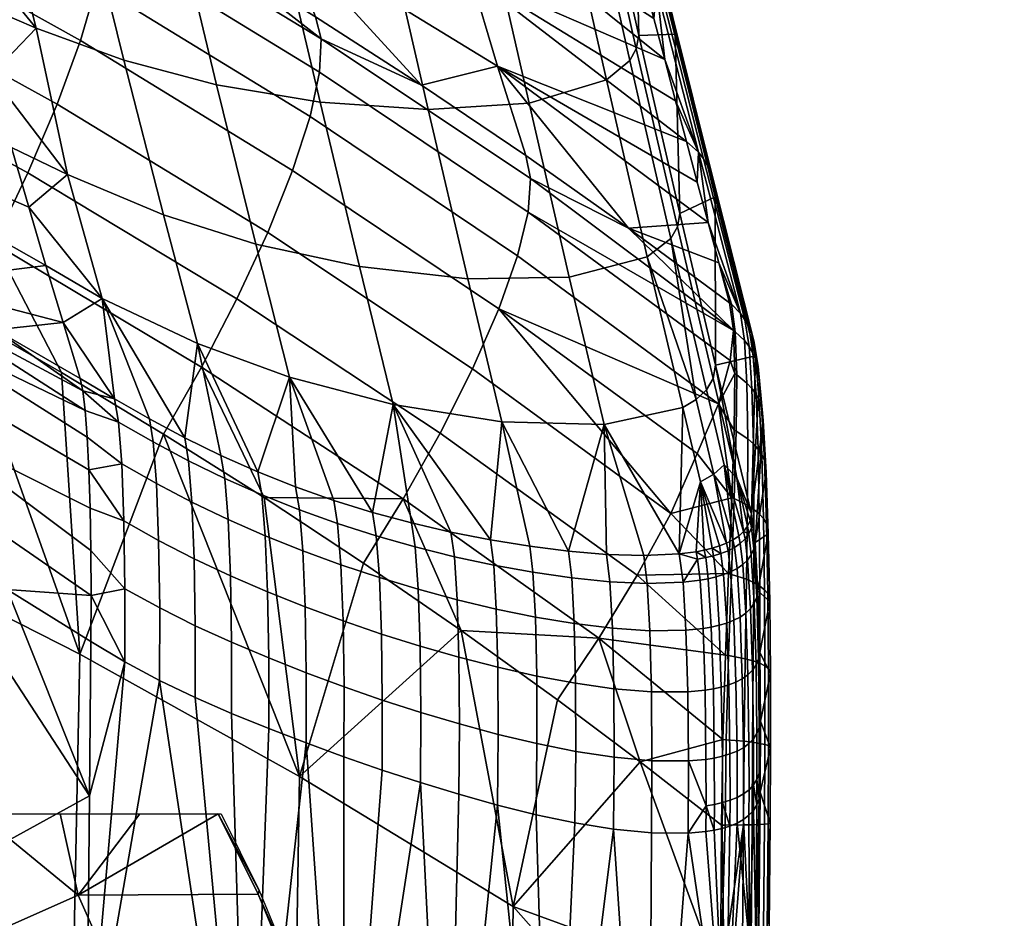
# Model space of a CAD drawing. Header units: millimetres. Extents: x -243 to 243, y -254 to 245.
# Tile 133 of 147: x 185 to 243, y 79 to 132. Entities that reach past the tile are written whole.
import ezdxf

# ---------------------------------------------------------------- set-up
doc = ezdxf.new("R2010")
doc.units = ezdxf.units.MM
doc.header["$MEASUREMENT"] = 0
for name, color, linetype in [('kryt', 7, 'Continuous'), ('nozky', 250, 'Continuous'), ('sedak', 22, 'Continuous')]:
    doc.layers.add(name, color=color, linetype=linetype)

msp = doc.modelspace()

# ---------------------------------------------------------------- meshes
at = {"layer": 'kryt'}
mesh = msp.add_polyface(dxfattribs=at)
corners = [(171.824, 72.785, 423.14), (162.715, 68.903, 418.027), (158.775, 75.704, 416.879), (167.618, 79.913, 421.867), (180.248, 76.438, 428.556), (175.799, 83.861, 427.159), (175.121, 65.186, 424.261), (165.798, 61.671, 419.035), (183.738, 68.507, 429.789), (192.496, 71.957, 436.147), (188.813, 80.223, 434.793), (186.277, 60.212, 430.824), (177.518, 57.255, 425.199), (195.176, 63.294, 437.287), (163.574, 85.102, 420.733), (171.636, 85, 425), (165, 85, 421.438), (182.993, 85, 431.847), (178.139, 85, 428.8), (161.281, 104.283, 425.492), (167.088, 107.936, 430.202), (163.531, 104.892, 426.9), (165, 105, 427.712), (160.736, 108.651, 427.26), (156.844, 110.867, 426.425), (170.576, 111.963, 434.258), (170.215, 105, 430.541), (175.803, 108.653, 435.524), (178.529, 105, 435.454), (180.607, 105, 436.763), (160.873, 117.346, 432.085), (199.396, 80.28, 442.624), (197.034, 85, 441.754), (201.432, 75.37, 443.431), (203.146, 70.285, 444.171), (192.439, 85, 438.326), (187.76, 85, 435.023), (204.543, 65.038, 444.836), (205.622, 59.642, 445.423), (196.906, 54.376, 438.189), (205.404, 61.188, 449.574), (205.622, 59.642, 445.423), (204.543, 65.038, 444.836), (204.338, 66.209, 449.116), (203.146, 70.285, 444.171), (201.37, 75.863, 448.017), (201.432, 75.37, 443.431), (199.396, 80.28, 442.624), (199.447, 80.503, 447.376), (197.034, 85, 441.754), (202.998, 71.093, 448.598), (197.221, 85, 446.677), (175.989, 108.916, 441.122), (180.607, 105, 436.763), (175.803, 108.653, 435.524), (170.576, 112.364, 439.9), (170.576, 111.963, 434.258), (160.873, 117.346, 432.085), (158.256, 119.138, 437.313), (181.068, 105, 442.326)]
mesh.append_faces([[corners[k] for k in face] for face in [(0, 1, 2, 3), (4, 0, 3, 5), (6, 7, 1, 0), (8, 6, 0, 4), (9, 8, 4, 10), (11, 12, 6, 8), (13, 11, 8, 9), (14, 3, 2, 2), (15, 3, 16, 16), (17, 5, 18, 18), (3, 15, 5, 5), (4, 5, 17, 17), (15, 18, 5, 5), (16, 3, 14, 14), (19, 20, 21, 21), (20, 22, 21, 21), (23, 24, 25, 25), (26, 20, 27, 27), (20, 19, 23, 23), (20, 23, 25, 25), (20, 26, 22, 22), (28, 26, 27, 27), (20, 25, 27, 27), (28, 27, 29, 29), (25, 24, 30, 30), (31, 10, 32, 32), (4, 17, 10, 10), (9, 33, 34, 13), (10, 31, 33, 9), (35, 10, 36, 36), (10, 35, 32, 32), (13, 37, 38, 39), (17, 36, 10, 10), (13, 34, 37, 37), (40, 41, 42, 42), (43, 42, 44, 44), (45, 46, 47, 47), (48, 47, 49, 49), (50, 44, 46, 46), (44, 50, 43, 43), (47, 48, 45, 45), (49, 51, 48, 48), (45, 50, 46, 46), (40, 42, 43, 43), (52, 53, 54, 54), (55, 56, 57, 57), (55, 54, 56, 56), (55, 52, 54, 54), (55, 57, 58, 58), (52, 59, 53, 53)]])
at = {"layer": 'nozky'}
mesh = msp.add_polyface(dxfattribs=at)
corners = [(215.496, 200.568), (214.521, 195.664, 4.5), (210.019, 197.03, 4.5), (211.931, 201.649), (205.869, 199.248, 4.5), (208.648, 203.405), (222.91, 200.568), (223.884, 195.664, 4.5), (219.203, 195.203, 4.5), (219.203, 200.203), (229.757, 203.405), (232.537, 199.248, 4.5), (228.386, 197.03, 4.5), (226.474, 201.649), (200.568, -222.91), (200.203, -219.203), (201.648, -211.932), (200.568, -215.496), (203.406, -208.647), (205.767, -205.768), (208.648, -203.405), (226.474, -201.649), (236.757, -211.932), (235, -208.647), (232.638, -205.768), (215.496, -200.568), (219.203, -200.203), (211.931, -201.649), (222.91, -200.568), (229.757, -203.405), (203.406, -208.647), (199.248, -205.869, 4.5), (202.232, -202.233, 4.5), (205.767, -205.768), (200.568, -215.496), (195.664, -214.521, 4.5), (197.029, -210.019, 4.5), (201.648, -211.932), (200.203, -219.203), (195.203, -219.203, 4.5), (236.757, -211.932), (241.375, -210.019, 4.5), (242.742, -214.521, 4.5), (237.837, -215.496), (232.638, -205.768), (236.173, -202.233, 4.5), (239.158, -205.869, 4.5), (235, -208.647), (243.203, -219.203, 4.5), (238.203, -219.203), (226.474, -201.649), (228.386, -197.03, 4.5), (232.537, -199.248, 4.5), (229.757, -203.405), (219.203, -200.203), (219.203, -195.203, 4.5), (223.884, -195.664, 4.5), (222.91, -200.568), (211.931, -201.649), (210.019, -197.03, 4.5), (214.521, -195.664, 4.5), (215.496, -200.568), (205.767, -205.768), (202.232, -202.233, 4.5), (205.869, -199.248, 4.5), (208.648, -203.405)]
mesh.append_faces([[corners[k] for k in face] for face in [(0, 1, 2, 3), (3, 2, 4, 5), (6, 7, 8, 9), (10, 11, 12, 13), (13, 12, 7, 6), (9, 8, 1, 0), (14, 15, 16, 16), (16, 15, 17, 17), (16, 18, 19, 19), (16, 19, 20, 20), (21, 22, 16, 16), (23, 22, 24, 24), (20, 25, 26, 26), (25, 20, 27, 27), (20, 26, 16, 16), (26, 21, 16, 16), (21, 26, 28, 28), (22, 21, 29, 29), (29, 24, 22, 22), (30, 31, 32, 33), (34, 35, 36, 37), (37, 36, 31, 30), (38, 39, 35, 34), (40, 41, 42, 43), (44, 45, 46, 47), (47, 46, 41, 40), (43, 42, 48, 49), (50, 51, 52, 53), (54, 55, 56, 57), (57, 56, 51, 50), (58, 59, 60, 61), (62, 63, 64, 65), (65, 64, 59, 58), (61, 60, 55, 54), (53, 52, 45, 44)]])
at = {"layer": 'sedak'}
mesh = msp.add_polyface(dxfattribs=at)
corners = [(175.682, 101.09, 438.04), (169.398, 121.039, 436.517), (175.619, 117.778, 437.874), (185.859, 122.619, 441.741), (183.885, 118.472, 440.113), (171.399, 125.248, 437.326), (173.263, 129.529, 438.955), (187.581, 126.656, 444.18), (174.884, 133.688, 441.425), (188.953, 130.386, 447.374), (176.167, 137.514, 444.678), (189.902, 133.631, 451.191), (177.042, 140.816, 448.576), (190.396, 136.253, 455.445), (177.477, 143.452, 452.922), (198.138, 115.224, 444.72), (196.061, 111.22, 443.093), (181.768, 114.399, 439.279), (187.84, 110.902, 440.733), (186.347, 131.122, 592.415), (181.304, 137.274, 611.886), (182.505, 132.761, 591.857), (183.707, 128.377, 571.798), (183.973, 140.437, 632.437), (180.104, 141.922, 631.886), (191.502, 129.245, 592.832), (188.193, 122.533, 552.213), (193.829, 120.162, 552.682), (189.156, 138.769, 632.877), (184.908, 124.118, 551.712), (190.236, 115.25, 517.318), (185.918, 120.621, 534.782), (186.927, 117.198, 517.836), (187.934, 113.844, 500.877), (161.587, 143.574, 602.183), (164.768, 129.767, 525.614), (162.846, 137.893, 572.538), (178.937, 116.191, 481.565), (183.964, 113.411, 482.719), (179.332, 113.461, 474.994), (169.143, 118.925, 472.763), (169.309, 116.554, 470.139), (179.484, 111.029, 472.385), (179.151, 115.152, 478.005), (168.95, 120.552, 475.785), (173.857, 118.897, 480.442)]
mesh.append_faces([[corners[k] for k in face] for face in [(0, 1, 2, 2), (3, 4, 5, 6), (7, 3, 6, 8), (9, 7, 8, 10), (11, 9, 10, 12), (13, 11, 12, 14), (15, 16, 4, 3), (4, 17, 2, 2), (17, 4, 18, 18), (5, 4, 2, 2), (19, 20, 21, 21), (19, 21, 22, 22), (23, 24, 20, 20), (25, 19, 26, 27), (20, 19, 23, 23), (28, 23, 19, 25), (29, 26, 22, 22), (22, 26, 19, 19), (30, 31, 32, 32), (31, 30, 26, 26), (30, 32, 33, 33), (29, 31, 26, 26), (20, 34, 21, 21), (31, 29, 35, 35), (36, 22, 21, 21), (32, 37, 33, 33), (32, 35, 37, 37), (33, 37, 38, 38), (32, 31, 35, 35), (39, 40, 41, 42), (43, 44, 40, 39), (44, 43, 37, 45), (37, 43, 38, 38)]])
mesh = msp.add_polyface(dxfattribs=at)
corners = [(200.978, 136.518, 491.283), (199.414, 141.352, 516.355), (211.86, 134.239, 518.883), (213.437, 128.89, 494.074), (208.974, 127.78, 468.255), (188.155, 143.688, 488.659), (196.465, 135.657, 465.648), (190.088, 139.401, 464.409), (221.133, 119.387, 471.031), (215.099, 123.648, 469.622), (202.761, 131.783, 466.93), (199.955, 119.132, 447.128), (198.138, 115.224, 444.72), (185.859, 122.619, 441.741), (187.581, 126.656, 444.18), (201.412, 122.76, 450.26), (188.953, 130.386, 447.374), (202.437, 125.94, 453.993), (189.902, 133.631, 451.191), (202.992, 128.543, 458.15), (190.396, 136.253, 455.445), (203.087, 130.495, 462.529), (190.444, 138.179, 459.921), (213.518, 114.641, 453.334), (211.979, 111.123, 450.265), (214.616, 117.749, 456.98), (215.237, 120.326, 461.036), (215.385, 122.298, 465.313), (196.946, 127.793, 592.796), (194.613, 137.537, 632.907), (189.156, 138.769, 632.877), (191.502, 129.245, 592.832), (203.023, 126.766, 592.292), (200.688, 136.752, 632.514), (209.362, 126.343, 591.352), (207.012, 136.578, 631.719), (215.292, 126.718, 590.102), (212.918, 137.178, 630.625), (199.257, 118.445, 552.589), (193.829, 120.162, 552.682), (205.337, 117.125, 551.984), (211.696, 116.405, 550.909), (217.657, 116.51, 549.514), (201.235, 110.63, 517.64), (195.826, 112.606, 517.779), (207.319, 109.026, 516.953), (190.236, 115.25, 517.318), (188.193, 122.533, 552.213)]
mesh.append_faces([[corners[k] for k in face] for face in [(0, 1, 2, 3), (4, 0, 3, 3), (5, 0, 6, 6), (7, 5, 6, 6), (8, 9, 3, 3), (10, 6, 0, 0), (4, 10, 0, 0), (9, 4, 3, 3), (11, 12, 13, 14), (15, 11, 14, 16), (17, 15, 16, 18), (19, 17, 18, 20), (21, 19, 20, 22), (23, 24, 11, 15), (25, 23, 15, 17), (26, 25, 17, 19), (27, 26, 19, 21), (7, 6, 22, 22), (10, 21, 6, 6), (21, 22, 6, 6), (21, 10, 4, 4), (21, 4, 9, 27), (28, 29, 30, 31), (32, 33, 29, 28), (34, 35, 33, 32), (36, 37, 35, 34), (38, 28, 31, 39), (40, 32, 28, 38), (41, 34, 32, 40), (42, 36, 34, 41), (43, 38, 39, 44), (45, 40, 38, 43), (46, 44, 39, 47)]])
mesh = msp.add_polyface(dxfattribs=at)
corners = [(221.739, 130.688, 587.673), (221.512, 140.527, 592.603), (219.331, 141.364, 628.372), (224.152, 120.231, 546.918), (223.866, 130.771, 552.883), (213.437, 128.89, 494.074), (224.531, 124.464, 512.242), (225.167, 122.08, 502.307), (211.86, 134.239, 518.883), (223.896, 126.861, 522.175), (210.286, 139.702, 543.673), (222.626, 131.691, 542.031), (223.261, 129.27, 532.105), (221.991, 134.124, 551.955), (221.358, 136.568, 561.877), (223.096, 133.111, 552.271), (222.772, 133.498, 552.157), (220.32, 143.351, 591.831), (220.673, 142.959, 591.95), (223.369, 132.685, 552.39), (220.972, 142.525, 592.076), (223.588, 132.23, 552.513), (221.209, 142.056, 592.206), (223.747, 131.754, 552.638), (221.382, 141.561, 592.339), (225.53, 123.458, 512.544), (225.237, 123.838, 512.436), (225.777, 123.045, 512.656), (225.975, 122.607, 512.772), (226.118, 122.152, 512.888), (220.727, 139.025, 571.795), (226.226, 121.221, 513.114), (219.84, 128.094, 588.769), (217.443, 138.719, 629.42), (212.918, 137.178, 630.625), (215.292, 126.718, 590.102), (221.212, 129.225, 588.167), (218.807, 139.893, 628.856), (221.594, 129.913, 587.904), (219.187, 140.59, 628.601), (224.005, 119.453, 547.151), (223.62, 118.773, 547.424)]
mesh.append_faces([[corners[k] for k in face] for face in [(0, 1, 2, 2), (3, 4, 0, 0), (1, 0, 4, 4), (5, 6, 7, 7), (8, 9, 6, 6), (10, 11, 12, 12), (10, 13, 11, 11), (12, 9, 8, 8), (14, 13, 10, 10), (8, 10, 12, 12), (8, 6, 5, 5), (15, 16, 17, 18), (19, 15, 18, 20), (21, 19, 20, 22), (23, 21, 22, 24), (25, 26, 16, 15), (27, 25, 15, 19), (28, 27, 19, 21), (29, 28, 21, 23), (16, 13, 14, 14), (11, 13, 16, 16), (9, 12, 26, 26), (6, 9, 26, 26), (12, 11, 16, 16), (16, 14, 30, 30), (12, 16, 26, 26), (23, 24, 1, 4), (29, 23, 4, 31), (32, 33, 34, 35), (36, 37, 33, 32), (38, 39, 37, 36), (40, 38, 36, 41), (2, 39, 38, 0), (40, 3, 0, 38)]])
mesh = msp.add_polyface(dxfattribs=at)
corners = [(226.249, 111.335, 511.517), (226.226, 121.221, 513.114), (224.152, 120.231, 546.918), (223.866, 130.771, 552.883), (228.589, 111.879, 473.296), (213.437, 128.89, 494.074), (225.167, 122.08, 502.307), (225.803, 119.707, 492.369), (221.133, 119.387, 471.031), (226.438, 117.346, 482.428), (227.073, 114.998, 472.483), (215.237, 120.326, 461.036), (227.103, 111.605, 464.101), (226.414, 109.063, 460.149), (214.616, 117.749, 456.98), (215.385, 122.298, 465.313), (227.305, 113.375, 467.736), (213.518, 114.641, 453.334), (215.099, 123.648, 469.622), (227.972, 114.007, 472.769), (227.71, 114.375, 472.669), (225.237, 123.838, 512.436), (225.53, 123.458, 512.544), (228.192, 113.61, 472.874), (225.777, 123.045, 512.656), (228.368, 113.192, 472.98), (225.975, 122.607, 512.772), (228.495, 112.759, 473.087), (226.118, 122.152, 512.888), (224.531, 124.464, 512.242), (227.174, 114.919, 472.509), (227.406, 113.299, 467.774), (227.952, 112.779, 468.028), (222.238, 117.692, 548.061), (219.84, 128.094, 588.769), (215.292, 126.718, 590.102), (217.657, 116.51, 549.514), (223.62, 118.773, 547.424), (221.212, 129.225, 588.167), (225.11, 109.316, 512.35), (225.713, 109.882, 512.031), (226.102, 110.553, 511.751), (224.005, 119.453, 547.151)]
mesh.append_faces([[corners[k] for k in face] for face in [(0, 1, 2, 2), (3, 2, 1, 1), (4, 1, 0, 0), (5, 6, 7, 7), (8, 7, 9, 9), (9, 10, 8, 8), (5, 7, 8, 8), (11, 12, 13, 14), (15, 16, 11, 11), (11, 16, 12, 12), (13, 17, 14, 14), (8, 15, 18, 18), (16, 15, 8, 8), (8, 10, 16, 16), (19, 20, 21, 22), (23, 19, 22, 24), (25, 23, 24, 26), (27, 25, 26, 28), (6, 29, 21, 21), (9, 7, 20, 20), (30, 10, 9, 9), (10, 30, 31, 16), (7, 6, 21, 21), (30, 9, 20, 20), (31, 30, 20, 32), (1, 4, 27, 28), (20, 7, 21, 21), (33, 34, 35, 36), (37, 38, 34, 33), (39, 40, 37, 37), (37, 33, 39, 39), (41, 42, 37, 40), (41, 0, 2, 42)]])
mesh = msp.add_polyface(dxfattribs=at)
corners = [(133.733, 97.561, 429.827), (134.196, 118.299, 429.835), (148.292, 113.068, 432.326), (147.824, 92.631, 432.388), (119.422, 101.996, 427.526), (119.867, 123.005, 427.597), (188.922, 94.374, 441.253), (181.768, 114.399, 439.279), (187.84, 110.902, 440.733), (175.682, 101.09, 438.04), (175.619, 117.778, 437.874), (162.13, 107.326, 435.063), (169.398, 121.039, 436.517), (154.05, 84.416, 464.029), (148.694, 117.126, 462.509), (143.358, 119.485, 461.548), (159.223, 112.136, 464.534), (153.983, 114.676, 463.505), (164.411, 109.509, 465.596), (135.382, 91.381, 460.603), (137.979, 121.752, 460.622), (190.957, 109.365, 484.336), (187.934, 113.844, 500.877), (188.938, 110.553, 483.905), (190.236, 115.25, 517.318), (183.964, 113.411, 482.719), (179.596, 107.922, 470.403), (169.438, 113.503, 468.141), (169.514, 110.291, 467.035), (179.653, 104.663, 469.312), (179.484, 111.029, 472.385), (169.309, 116.554, 470.139), (159.17, 115.586, 464.89), (169.548, 106.797, 466.691), (174.633, 104, 467.819), (179.666, 101.122, 468.979), (189.58, 97.823, 471.563), (189.564, 100.46, 472.18), (189.52, 102.944, 473.254), (184.645, 98.162, 470.172), (189.448, 105.19, 474.758), (179.332, 113.461, 474.994), (189.349, 107.122, 476.647), (189.229, 108.684, 478.854), (189.089, 109.831, 481.305), (179.151, 115.152, 478.005), (191.375, 105.555, 476.696), (191.186, 107.995, 480.247)]
mesh.append_faces([[corners[k] for k in face] for face in [(0, 1, 2, 3), (4, 5, 1, 0), (6, 7, 8, 8), (9, 7, 6, 6), (7, 9, 10, 10), (11, 12, 9, 9), (13, 14, 15, 15), (13, 16, 17, 17), (16, 13, 18, 18), (19, 15, 20, 20), (21, 22, 23, 23), (21, 24, 22, 22), (22, 25, 23, 23), (26, 27, 28, 29), (30, 31, 27, 26), (32, 16, 18, 18), (28, 18, 33, 33), (29, 34, 35, 35), (28, 33, 34, 34), (28, 32, 18, 18), (29, 28, 34, 34), (26, 29, 36, 37), (37, 38, 26, 26), (39, 36, 29, 29), (30, 26, 38, 40), (41, 30, 40, 42), (42, 43, 41, 41), (44, 45, 43, 43), (43, 45, 41, 41), (44, 23, 25, 25), (45, 44, 25, 25), (44, 21, 23, 23), (46, 42, 40, 40), (43, 47, 44, 44)]])
mesh = msp.add_polyface(dxfattribs=at)
corners = [(175.247, 81.343, 438.27), (175.682, 101.09, 438.04), (188.922, 94.374, 441.253), (188.53, 75.015, 441.58), (161.67, 87.22, 435.205), (162.13, 107.326, 435.063), (147.824, 92.631, 432.388), (148.292, 113.068, 432.326), (174.804, 61.603, 438.658), (188.128, 55.663, 442.028), (161.203, 67.119, 435.538), (147.349, 72.199, 432.673), (133.264, 76.827, 430.069), (133.733, 97.561, 429.827), (118.974, 80.99, 427.73), (119.422, 101.996, 427.526), (174.353, 41.875, 439.206), (187.718, 36.325, 442.601), (160.729, 47.031, 436.065), (146.867, 51.778, 433.183), (132.79, 56.104, 430.563), (160.248, 26.978, 436.788), (173.894, 22.189, 439.916), (146.38, 31.388, 433.919), (132.311, 35.408, 431.313), (153.249, 47.137, 464.999), (171.473, 40.154, 468.869), (172.228, 76.581, 467.886), (154.05, 84.416, 464.029), (134.581, 53.342, 461.564), (135.382, 91.381, 460.603), (133.836, 15.327, 463.18), (152.515, 9.89, 466.521), (153.983, 114.676, 463.505), (148.694, 117.126, 462.509), (174.633, 104, 467.819), (179.666, 101.122, 468.979), (169.548, 106.797, 466.691), (164.411, 109.509, 465.596), (189.481, 86.07, 471.588), (184.645, 98.162, 470.172), (189.567, 95.125, 471.397), (189.131, 50.347, 472.523), (189.308, 68.191, 472.02), (188.949, 32.536, 473.097), (143.358, 119.485, 461.548), (189.58, 97.823, 471.563), (179.653, 104.663, 469.312)]
mesh.append_faces([[corners[k] for k in face] for face in [(0, 1, 2, 3), (4, 5, 1, 0), (6, 7, 5, 4), (8, 0, 3, 9), (10, 4, 0, 8), (11, 6, 4, 10), (12, 13, 6, 11), (14, 15, 13, 12), (16, 8, 9, 17), (18, 10, 8, 16), (19, 11, 10, 18), (20, 12, 11, 19), (21, 18, 16, 22), (23, 19, 18, 21), (24, 20, 19, 23), (25, 26, 27, 28), (29, 25, 28, 30), (31, 32, 25, 29), (33, 34, 28, 28), (35, 27, 36, 36), (27, 37, 38, 38), (37, 27, 35, 35), (39, 40, 36, 36), (41, 40, 39, 39), (42, 43, 27, 27), (43, 39, 27, 27), (44, 42, 26, 26), (27, 38, 28, 28), (28, 45, 30, 30), (26, 42, 27, 27), (39, 36, 27, 27), (46, 40, 41, 41), (47, 36, 40, 40)]])
mesh = msp.add_polyface(dxfattribs=at)
corners = [(210.072, 107.353, 447.89), (207.9, 103.5, 446.264), (196.061, 111.22, 443.093), (198.138, 115.224, 444.72), (211.979, 111.123, 450.265), (199.955, 119.132, 447.128), (221.64, 99.013, 451.249), (219.383, 95.319, 449.622), (223.626, 102.636, 453.59), (213.518, 114.641, 453.334), (211.314, 95.767, 447.018), (205.573, 99.722, 445.377), (199.745, 103.563, 443.782), (213.703, 108.014, 515.767), (211.696, 116.405, 550.909), (205.337, 117.125, 551.984), (207.319, 109.026, 516.953), (219.701, 107.855, 514.252), (217.657, 116.51, 549.514), (208.399, 102.08, 485.343), (206.104, 102.699, 485.454), (201.235, 110.63, 517.64), (210.709, 101.542, 485.135), (203.827, 103.402, 485.488), (201.583, 104.191, 485.465), (217.609, 100.42, 483.743), (213.022, 101.084, 484.812), (215.331, 100.71, 484.353), (204.246, 99.625, 478.142), (204.052, 102.042, 481.513), (201.812, 102.845, 481.477), (202.012, 100.443, 478.083), (206.506, 98.874, 478.132), (206.321, 101.318, 481.485), (208.784, 98.191, 478.038), (208.61, 100.671, 481.376), (211.074, 97.573, 477.85), (210.912, 100.098, 481.172), (213.371, 97.025, 477.555), (213.219, 99.601, 480.856), (202.146, 97.151, 475.573), (199.807, 101.33, 477.955), (199.943, 98.036, 475.409), (215.522, 99.186, 480.411), (217.801, 98.856, 479.822)]
mesh.append_faces([[corners[k] for k in face] for face in [(0, 1, 2, 3), (4, 0, 3, 5), (6, 7, 1, 0), (8, 6, 0, 4), (9, 8, 4, 4), (10, 11, 1, 1), (11, 12, 1, 1), (12, 2, 1, 1), (7, 10, 1, 1), (13, 14, 15, 16), (17, 18, 14, 13), (19, 16, 20, 20), (16, 21, 20, 20), (22, 16, 19, 19), (21, 23, 20, 20), (23, 21, 24, 24), (25, 17, 13, 13), (26, 27, 13, 13), (27, 25, 13, 13), (26, 13, 16, 16), (16, 22, 26, 26), (28, 29, 30, 31), (32, 33, 29, 28), (34, 35, 33, 32), (36, 37, 35, 34), (38, 39, 37, 36), (40, 31, 41, 42), (23, 24, 30, 29), (20, 23, 29, 33), (22, 19, 35, 37), (19, 20, 33, 35), (27, 26, 39, 43), (25, 27, 43, 44), (26, 22, 37, 39)]])
mesh = msp.add_polyface(dxfattribs=at)
corners = [(188.922, 94.374, 441.253), (187.84, 110.902, 440.733), (193.833, 107.29, 442.234), (201.824, 87.195, 444.694), (199.745, 103.563, 443.782), (196.061, 111.22, 443.093), (183.885, 118.472, 440.113), (190.236, 115.25, 517.318), (192.997, 108.195, 484.711), (195.072, 107.081, 485.013), (190.957, 109.365, 484.336), (195.826, 112.606, 517.779), (199.372, 105.069, 485.386), (201.235, 110.63, 517.64), (201.583, 104.191, 485.465), (197.2, 106.034, 485.241), (193.415, 104.395, 477.113), (193.225, 106.829, 480.637), (191.186, 107.995, 480.247), (191.375, 105.555, 476.696), (195.498, 103.305, 477.468), (195.302, 105.725, 480.96), (197.631, 102.283, 477.752), (197.431, 104.689, 481.211), (199.807, 101.33, 477.955), (199.604, 103.728, 481.38), (202.012, 100.443, 478.083), (201.812, 102.845, 481.477), (193.544, 101.052, 474.448), (191.504, 102.2, 473.999), (195.631, 99.98, 474.841), (197.767, 98.977, 475.165), (199.943, 98.036, 475.409), (193.604, 97.088, 472.847), (191.563, 98.212, 472.372), (189.089, 109.831, 481.305), (189.229, 108.684, 478.854), (189.349, 107.122, 476.647), (189.448, 105.19, 474.758), (189.52, 102.944, 473.254), (189.564, 100.46, 472.18), (189.58, 97.823, 471.563)]
mesh.append_faces([[corners[k] for k in face] for face in [(0, 1, 2, 2), (3, 2, 4, 4), (3, 0, 2, 2), (5, 2, 1, 6), (4, 2, 5, 5), (7, 8, 9, 9), (8, 7, 10, 10), (9, 11, 7, 7), (12, 13, 11, 11), (14, 13, 12, 12), (15, 12, 11, 11), (11, 9, 15, 15), (16, 17, 18, 19), (20, 21, 17, 16), (22, 23, 21, 20), (24, 25, 23, 22), (26, 27, 25, 24), (28, 16, 19, 29), (30, 20, 16, 28), (31, 22, 20, 30), (32, 24, 22, 31), (33, 28, 29, 34), (9, 8, 17, 21), (8, 10, 18, 17), (12, 15, 23, 25), (15, 9, 21, 23), (14, 12, 25, 27), (35, 18, 10, 10), (36, 37, 19, 18), (29, 38, 39, 39), (34, 29, 39, 40), (34, 40, 41, 41), (38, 29, 19, 19)]])
mesh = msp.add_polyface(dxfattribs=at)
corners = [(213.518, 114.641, 453.334), (226.414, 109.063, 460.149), (225.165, 106.154, 456.659), (223.626, 102.636, 453.59), (228.351, 102.604, 476.074), (229.042, 108.093, 465.418), (228.832, 110.42, 469.15), (228.589, 111.879, 473.296), (226.249, 111.335, 511.517), (227.333, 107.531, 459.627), (227.195, 103.56, 456.552), (227.383, 110.852, 463.394), (227.305, 113.375, 467.736), (227.103, 111.605, 464.101), (228.218, 112.429, 468.195), (227.952, 112.779, 468.028), (227.71, 114.375, 472.669), (227.972, 114.007, 472.769), (228.441, 112.054, 468.373), (228.192, 113.61, 472.874), (228.618, 111.659, 468.56), (228.368, 113.192, 472.98), (228.744, 111.251, 468.754), (228.495, 112.759, 473.087), (228.379, 109.962, 464.031), (228.088, 110.288, 463.798), (228.623, 109.614, 464.281), (228.816, 109.248, 464.548), (228.953, 108.869, 464.827), (228.465, 106.726, 460.434), (228.134, 107.019, 460.14), (228.743, 106.414, 460.753), (228.962, 106.086, 461.094), (229.116, 105.746, 461.457), (227.406, 113.299, 467.774), (227.493, 110.779, 463.447), (227.459, 107.464, 459.695), (229.214, 105.042, 462.247), (224.318, 108.849, 512.699), (222.238, 117.692, 548.061), (217.657, 116.51, 549.514), (219.701, 107.855, 514.252), (225.11, 109.316, 512.35), (226.761, 105.498, 494.32), (225.713, 109.882, 512.031), (226.154, 104.942, 494.645), (225.358, 104.49, 495.002), (227.499, 104.719, 488.16), (226.102, 110.553, 511.751)]
mesh.append_faces([[corners[k] for k in face] for face in [(0, 1, 2, 2), (0, 2, 3, 3), (4, 5, 6, 6), (6, 7, 4, 4), (4, 7, 8, 8), (9, 10, 1, 1), (11, 9, 1, 1), (12, 11, 13, 13), (13, 11, 1, 1), (14, 15, 16, 17), (18, 14, 17, 19), (20, 18, 19, 21), (22, 20, 21, 23), (24, 25, 15, 14), (26, 24, 14, 18), (27, 26, 18, 20), (28, 27, 20, 22), (29, 30, 25, 24), (31, 29, 24, 26), (32, 31, 26, 27), (33, 32, 27, 28), (12, 34, 35, 11), (11, 35, 36, 9), (35, 34, 15, 25), (36, 35, 25, 30), (22, 23, 7, 6), (28, 22, 6, 5), (33, 28, 5, 37), (38, 39, 40, 41), (39, 38, 42, 42), (43, 44, 42, 45), (45, 42, 38, 46), (44, 43, 47, 48), (47, 8, 48, 48)]])
mesh = msp.add_polyface(dxfattribs=at)
corners = [(227.195, 103.56, 456.552), (223.626, 102.636, 453.59), (225.165, 106.154, 456.659), (226.414, 109.063, 460.149), (229.042, 108.093, 465.418), (228.571, 100.928, 472.259), (229.214, 105.042, 462.247), (229.342, 101.442, 459.711), (228.351, 102.604, 476.074), (227.013, 99.104, 454.239), (228.494, 102.876, 457.503), (228.115, 103.125, 457.156), (228.134, 107.019, 460.14), (228.465, 106.726, 460.434), (228.812, 102.612, 457.879), (228.743, 106.414, 460.753), (229.061, 102.333, 458.288), (228.962, 106.086, 461.094), (229.235, 102.043, 458.728), (229.116, 105.746, 461.457), (227.333, 107.531, 459.627), (227.459, 107.464, 459.695), (227.34, 103.503, 456.632), (219.701, 107.855, 514.252), (224.118, 100.259, 480.876), (224.318, 108.849, 512.699), (225.358, 104.49, 495.002), (227.27, 101.081, 478.323), (226.761, 105.498, 494.32), (226.154, 104.942, 494.645), (226.892, 100.888, 478.738), (217.609, 100.42, 483.743), (219.851, 100.23, 482.967), (222.031, 100.164, 482.015), (225.582, 100.481, 479.879), (226.04, 100.592, 479.515), (225.107, 100.389, 480.226), (226.479, 100.727, 479.135), (227.606, 101.31, 477.89), (227.894, 101.579, 477.44), (227.499, 104.719, 488.16), (228.276, 102.229, 476.522), (228.12, 101.886, 476.98), (226.249, 111.335, 511.517), (228.359, 101.787, 475.106)]
mesh.append_faces([[corners[k] for k in face] for face in [(0, 1, 2, 2), (2, 3, 0, 0), (4, 5, 6, 6), (6, 5, 7, 7), (8, 5, 4, 4), (9, 1, 0, 0), (10, 11, 12, 13), (14, 10, 13, 15), (16, 14, 15, 17), (18, 16, 17, 19), (20, 21, 22, 0), (22, 21, 12, 11), (18, 19, 6, 7), (23, 24, 25, 25), (25, 24, 26, 26), (27, 28, 29, 29), (29, 26, 30, 30), (31, 32, 23, 23), (33, 24, 23, 23), (34, 35, 26, 26), (36, 34, 26, 26), (24, 36, 26, 26), (32, 33, 23, 23), (37, 30, 26, 26), (28, 27, 38, 38), (27, 29, 30, 30), (28, 38, 39, 39), (28, 39, 40, 40), (40, 41, 8, 8), (40, 42, 41, 41), (40, 39, 42, 42), (43, 40, 8, 8), (8, 41, 44, 44)]])
mesh = msp.add_polyface(dxfattribs=at)
corners = [(226.828, 94.326, 452.691), (219.383, 95.319, 449.622), (221.64, 99.013, 451.249), (223.626, 102.636, 453.59), (227.013, 99.104, 454.239), (227.195, 103.56, 456.552), (227.34, 103.503, 456.632), (227.178, 99.061, 454.326), (227.013, 94.298, 452.779), (226.479, 100.727, 479.135), (225.358, 104.49, 495.002), (226.04, 100.592, 479.515), (220.191, 95.894, 475.877), (220.047, 98.628, 479.074), (217.801, 98.856, 479.822), (217.942, 96.172, 476.582), (222.393, 95.749, 475.002), (222.237, 98.529, 478.153), (224.51, 95.779, 473.933), (224.339, 98.597, 477.043), (225.516, 95.884, 473.311), (225.336, 98.717, 476.403), (225.997, 95.966, 472.974), (225.814, 98.805, 476.06), (226.462, 96.072, 472.62), (226.275, 98.914, 475.699), (226.904, 96.202, 472.246), (226.716, 99.047, 475.321), (227.318, 96.363, 471.853), (227.129, 99.208, 474.925), (227.694, 96.557, 471.441), (227.507, 99.401, 474.51), (219.851, 100.23, 482.967), (217.609, 100.42, 483.743), (222.031, 100.164, 482.015), (224.118, 100.259, 480.876), (225.191, 99.95, 478.809), (225.107, 100.389, 480.226), (225.582, 100.481, 479.879), (225.667, 100.041, 478.463), (226.126, 100.152, 478.1), (226.565, 100.285, 477.721), (226.892, 100.888, 478.738), (226.978, 100.446, 477.324), (227.27, 101.081, 478.323), (227.355, 100.639, 476.909)]
mesh.append_faces([[corners[k] for k in face] for face in [(0, 1, 2, 2), (2, 3, 4, 4), (0, 2, 4, 4), (5, 6, 7, 4), (4, 7, 8, 0), (9, 10, 11, 11), (12, 13, 14, 15), (16, 17, 13, 12), (18, 19, 17, 16), (20, 21, 19, 18), (22, 23, 21, 20), (24, 25, 23, 22), (26, 27, 25, 24), (28, 29, 27, 26), (30, 31, 29, 28), (32, 33, 14, 13), (34, 32, 13, 17), (35, 34, 17, 19), (36, 37, 35, 35), (11, 38, 39, 40), (38, 37, 39, 39), (40, 39, 23, 25), (9, 11, 41, 41), (41, 11, 40, 40), (40, 25, 27, 41), (42, 9, 41, 43), (23, 39, 36, 21), (36, 39, 37, 37), (36, 35, 19, 19), (44, 42, 43, 45), (45, 43, 29, 31), (19, 21, 36, 36), (27, 29, 43, 41)]])
mesh = msp.add_polyface(dxfattribs=at)
corners = [(211.314, 95.767, 447.018), (201.824, 87.195, 444.694), (205.573, 99.722, 445.377), (199.745, 103.563, 443.782), (216.966, 91.701, 448.705), (214.36, 79.567, 448.358), (219.383, 95.319, 449.622), (189.481, 86.07, 471.588), (191.549, 93.931, 471.895), (189.567, 95.125, 471.397), (215.665, 96.556, 477.136), (215.522, 99.186, 480.411), (213.219, 99.601, 480.856), (213.371, 97.025, 477.555), (217.942, 96.172, 476.582), (217.801, 98.856, 479.822), (204.373, 96.324, 475.662), (204.246, 99.625, 478.142), (202.012, 100.443, 478.083), (202.146, 97.151, 475.573), (206.625, 95.555, 475.674), (206.506, 98.874, 478.132), (208.893, 94.844, 475.601), (208.784, 98.191, 478.038), (211.172, 94.191, 475.434), (211.074, 97.573, 477.85), (213.459, 93.603, 475.164), (215.745, 93.09, 474.778), (218.021, 92.664, 474.264), (195.693, 96.046, 473.273), (195.631, 99.98, 474.841), (193.544, 101.052, 474.448), (193.604, 97.088, 472.847), (197.831, 95.073, 473.631), (197.767, 98.977, 475.165), (200.01, 94.156, 473.91), (199.943, 98.036, 475.409), (202.209, 93.285, 474.104), (204.433, 92.461, 474.216), (206.675, 91.685, 474.244), (208.934, 90.959, 474.183), (211.204, 90.284, 474.029), (213.481, 89.668, 473.777), (215.76, 89.125, 473.416), (191.563, 98.212, 472.372), (193.591, 92.839, 472.38), (195.686, 91.834, 472.821), (197.828, 90.899, 473.196), (200.009, 90.013, 473.492), (202.207, 89.164, 473.7), (204.425, 88.351, 473.82), (206.661, 87.576, 473.851), (208.911, 86.844, 473.791), (189.58, 97.823, 471.563)]
mesh.append_faces([[corners[k] for k in face] for face in [(0, 1, 2, 2), (1, 3, 2, 2), (4, 5, 0, 0), (6, 4, 0, 0), (7, 8, 9, 9), (10, 11, 12, 13), (14, 15, 11, 10), (16, 17, 18, 19), (20, 21, 17, 16), (22, 23, 21, 20), (24, 25, 23, 22), (26, 13, 25, 24), (27, 10, 13, 26), (28, 14, 10, 27), (29, 30, 31, 32), (33, 34, 30, 29), (35, 36, 34, 33), (37, 19, 36, 35), (38, 16, 19, 37), (39, 20, 16, 38), (40, 22, 20, 39), (41, 24, 22, 40), (42, 26, 24, 41), (43, 27, 26, 42), (32, 44, 8, 45), (33, 29, 46, 47), (35, 33, 47, 48), (29, 32, 45, 46), (38, 37, 49, 50), (40, 39, 51, 52), (39, 38, 50, 51), (37, 35, 48, 49), (8, 53, 9, 9), (53, 8, 44, 44)]])
mesh = msp.add_polyface(dxfattribs=at)
corners = [(229.342, 101.442, 459.711), (228.571, 100.928, 472.259), (228.736, 98.087, 469.201), (229.427, 97.46, 457.83), (228.838, 94.476, 467.097), (228.486, 98.577, 455.286), (228.06, 98.77, 454.902), (228.115, 103.125, 457.156), (228.494, 102.876, 457.503), (228.841, 98.371, 455.708), (228.812, 102.612, 457.879), (229.118, 98.154, 456.171), (229.061, 102.333, 458.288), (229.312, 97.928, 456.677), (229.235, 102.043, 458.728), (228.458, 93.978, 453.777), (227.989, 94.107, 453.371), (228.845, 93.839, 454.231), (229.145, 93.693, 454.736), (229.353, 93.541, 455.294), (227.013, 94.298, 452.779), (227.178, 99.061, 454.326), (227.34, 103.503, 456.632), (229.472, 93.232, 456.581), (228.025, 96.789, 471.01), (227.841, 99.632, 474.076), (227.507, 99.401, 474.51), (227.694, 96.557, 471.441), (228.303, 97.061, 470.562), (228.123, 99.902, 473.626), (228.519, 97.372, 470.104), (228.346, 100.211, 473.166), (228.666, 97.715, 469.648), (228.498, 100.554, 472.707), (228.417, 93.444, 468.447), (228.145, 93.168, 468.891), (228.628, 93.757, 467.993), (228.77, 94.103, 467.54), (227.979, 101.137, 476.025), (228.204, 101.445, 475.565), (227.894, 101.579, 477.44), (227.606, 101.31, 477.89), (227.692, 100.868, 476.475), (228.359, 101.787, 475.106), (228.276, 102.229, 476.522), (228.12, 101.886, 476.98), (228.351, 102.604, 476.074), (227.27, 101.081, 478.323), (227.355, 100.639, 476.909)]
mesh.append_faces([[corners[k] for k in face] for face in [(0, 1, 2, 2), (3, 0, 2, 2), (3, 2, 4, 4), (5, 6, 7, 8), (9, 5, 8, 10), (11, 9, 10, 12), (13, 11, 12, 14), (15, 16, 6, 5), (17, 15, 5, 9), (18, 17, 9, 11), (19, 18, 11, 13), (20, 21, 6, 16), (21, 22, 7, 6), (0, 3, 13, 14), (19, 13, 3, 23), (24, 25, 26, 27), (28, 29, 25, 24), (30, 31, 29, 28), (32, 33, 31, 30), (34, 28, 24, 35), (36, 30, 28, 34), (37, 32, 30, 36), (38, 39, 40, 40), (40, 41, 42, 38), (39, 43, 44, 45), (40, 39, 45, 45), (1, 46, 43, 33), (43, 39, 31, 33), (41, 47, 48, 42), (26, 25, 42, 48), (25, 29, 38, 42), (38, 29, 31, 39), (32, 2, 1, 33), (2, 32, 37, 4)]])
mesh = msp.add_polyface(dxfattribs=at)
corners = [(229.427, 97.46, 457.83), (228.838, 94.476, 467.097), (229.472, 93.232, 456.581), (228.878, 90.452, 465.947), (229.479, 88.874, 455.93), (228.864, 86.274, 465.672), (229.452, 84.467, 455.83), (228.424, 89.207, 452.951), (227.927, 89.268, 452.537), (227.989, 94.107, 453.371), (228.458, 93.978, 453.777), (228.83, 89.142, 453.424), (228.845, 93.839, 454.231), (229.144, 89.075, 453.958), (229.145, 93.693, 454.736), (229.358, 89.006, 454.552), (229.353, 93.541, 455.294), (228.396, 84.366, 452.762), (227.89, 84.355, 452.35), (228.808, 84.379, 453.245), (229.121, 84.396, 453.797), (229.335, 84.416, 454.414), (227.817, 92.933, 469.318), (227.694, 96.557, 471.441), (227.318, 96.363, 471.853), (227.441, 92.737, 469.726), (228.145, 93.168, 468.891), (228.025, 96.789, 471.01), (227.88, 88.884, 468.16), (227.506, 88.683, 468.566), (228.204, 89.124, 467.735), (228.472, 89.406, 467.292), (228.417, 93.444, 468.447), (228.676, 89.725, 466.84), (228.628, 93.757, 467.993), (228.812, 90.076, 466.389), (228.77, 94.103, 467.54), (227.516, 85.966, 468.298), (227.89, 86.171, 467.892), (228.212, 86.417, 467.465), (228.476, 86.704, 467.022), (228.676, 87.028, 466.569), (228.811, 87.383, 466.117), (228.665, 85.535, 466.568), (228.799, 85.893, 466.115)]
mesh.append_faces([[corners[k] for k in face] for face in [(0, 1, 2, 2), (3, 2, 1, 1), (4, 3, 5, 5), (6, 4, 5, 5), (2, 3, 4, 4), (7, 8, 9, 10), (11, 7, 10, 12), (13, 11, 12, 14), (15, 13, 14, 16), (17, 18, 8, 7), (19, 17, 7, 11), (20, 19, 11, 13), (21, 20, 13, 15), (15, 16, 2, 4), (21, 15, 4, 6), (22, 23, 24, 25), (26, 27, 23, 22), (28, 22, 25, 29), (30, 26, 22, 28), (31, 32, 26, 30), (33, 34, 32, 31), (35, 36, 34, 33), (37, 38, 28, 29), (30, 28, 38, 39), (1, 36, 35, 3), (31, 40, 41, 33), (31, 30, 39, 40), (33, 41, 42, 35), (35, 42, 3, 3), (43, 41, 40, 40), (44, 42, 41, 41), (41, 43, 44, 44), (42, 44, 5, 5), (3, 42, 5, 5)]])
mesh = msp.add_polyface(dxfattribs=at)
corners = [(214.36, 79.567, 448.358), (216.966, 91.701, 448.705), (221.818, 88.064, 450.213), (219.383, 95.319, 449.622), (226.679, 89.368, 451.883), (226.598, 84.344, 451.755), (226.828, 94.326, 452.691), (227.013, 94.298, 452.779), (226.878, 89.356, 451.963), (226.806, 84.345, 451.821), (227.989, 94.107, 453.371), (227.927, 89.268, 452.537), (227.89, 84.355, 452.35), (220.272, 92.347, 473.606), (220.191, 95.894, 475.877), (217.942, 96.172, 476.582), (218.021, 92.664, 474.264), (222.484, 92.166, 472.781), (222.393, 95.749, 475.002), (224.616, 92.168, 471.759), (224.51, 95.779, 473.933), (225.63, 92.263, 471.157), (225.516, 95.884, 473.311), (226.116, 92.343, 470.829), (225.997, 95.966, 472.974), (226.583, 92.446, 470.482), (226.462, 96.072, 472.62), (227.027, 92.576, 470.114), (226.904, 96.202, 472.246), (227.441, 92.737, 469.726), (227.318, 96.363, 471.853), (218.035, 88.67, 472.936), (215.745, 93.09, 474.778), (215.76, 89.125, 473.416), (220.29, 88.326, 472.32), (222.513, 88.122, 471.542), (224.661, 88.109, 470.562), (225.685, 88.201, 469.977), (226.174, 88.28, 469.656), (226.645, 88.384, 469.315), (227.091, 88.517, 468.951), (227.506, 88.683, 468.566), (217.99, 84.475, 472.579), (220.249, 84.112, 471.987), (222.482, 83.894, 471.234), (225.688, 85.475, 469.704), (226.18, 85.555, 469.386), (226.652, 85.661, 469.046), (227.101, 85.797, 468.683), (227.516, 85.966, 468.298)]
mesh.append_faces([[corners[k] for k in face] for face in [(0, 1, 2, 2), (2, 1, 3, 3), (2, 4, 5, 5), (2, 3, 4, 4), (6, 4, 3, 3), (6, 7, 8, 4), (4, 8, 9, 5), (8, 7, 10, 11), (9, 8, 11, 12), (13, 14, 15, 16), (17, 18, 14, 13), (19, 20, 18, 17), (21, 22, 20, 19), (23, 24, 22, 21), (25, 26, 24, 23), (27, 28, 26, 25), (29, 30, 28, 27), (31, 16, 32, 33), (34, 13, 16, 31), (35, 17, 13, 34), (36, 19, 17, 35), (37, 21, 19, 36), (38, 23, 21, 37), (39, 25, 23, 38), (40, 27, 25, 39), (41, 29, 27, 40), (34, 31, 42, 43), (43, 44, 35, 34), (45, 37, 36, 36), (39, 38, 46, 47), (37, 45, 46, 38), (48, 40, 39, 47), (48, 49, 41, 40)]])
mesh = msp.add_polyface(dxfattribs=at)
corners = [(201.494, 68.25, 445.128), (201.824, 87.195, 444.694), (214.36, 79.567, 448.358), (214.113, 61.064, 448.908), (188.53, 75.015, 441.58), (188.922, 94.374, 441.253), (201.153, 49.314, 445.644), (213.854, 42.57, 449.499), (188.128, 55.663, 442.028), (200.802, 30.393, 446.244), (213.583, 24.091, 450.131), (187.718, 36.325, 442.601), (211.314, 95.767, 447.018), (203.963, 20.926, 475.745), (204.395, 57.424, 474.629), (198.823, 58.1, 474.205), (198.398, 21.503, 475.345), (210.02, 20.006, 475.567), (210.442, 56.35, 474.472), (216.217, 18.82, 474.713), (216.618, 54.969, 473.631), (195.686, 91.834, 472.821), (193.591, 92.839, 472.38), (191.549, 93.931, 471.895), (189.308, 68.191, 472.02), (200.009, 90.013, 473.492), (197.828, 90.899, 473.196), (189.131, 50.347, 472.523), (189.481, 86.07, 471.588), (202.207, 89.164, 473.7), (206.661, 87.576, 473.851), (204.425, 88.351, 473.82), (208.911, 86.844, 473.791), (213.442, 85.518, 473.392), (211.172, 86.154, 473.639), (188.949, 32.536, 473.097), (215.715, 84.952, 473.043), (217.99, 84.475, 472.579), (213.481, 89.668, 473.777), (211.204, 90.284, 474.029), (218.035, 88.67, 472.936), (215.76, 89.125, 473.416), (208.934, 90.959, 474.183)]
mesh.append_faces([[corners[k] for k in face] for face in [(0, 1, 2, 3), (4, 5, 1, 0), (6, 0, 3, 7), (8, 4, 0, 6), (9, 6, 7, 10), (11, 8, 6, 9), (12, 2, 1, 1), (13, 14, 15, 16), (17, 18, 14, 13), (19, 20, 18, 17), (15, 21, 22, 22), (22, 23, 24, 24), (24, 15, 22, 22), (25, 26, 15, 15), (15, 26, 21, 21), (15, 24, 27, 27), (28, 24, 23, 23), (29, 25, 15, 15), (14, 30, 31, 31), (31, 29, 14, 14), (18, 32, 14, 14), (30, 14, 32, 32), (33, 34, 18, 18), (32, 18, 34, 34), (29, 15, 14, 14), (16, 15, 27, 35), (20, 36, 33, 33), (37, 36, 20, 20), (20, 33, 18, 18), (38, 39, 34, 33), (40, 41, 36, 37), (41, 38, 33, 36), (39, 42, 32, 34)]])
mesh = msp.add_polyface(dxfattribs=at)
corners = [(228.539, 51.622, 466.755), (229.452, 84.467, 455.83), (228.864, 86.274, 465.672), (226.532, 75.124, 452.103), (221.818, 88.064, 450.213), (226.598, 84.344, 451.755), (214.36, 79.567, 448.358), (227.89, 84.355, 452.35), (226.806, 84.345, 451.821), (222.313, 53.489, 472.056), (224.645, 83.872, 470.278), (222.482, 83.894, 471.234), (226.824, 68.97, 469.242), (226.169, 84.045, 469.383), (225.676, 83.965, 469.701), (216.618, 54.969, 473.631), (220.249, 84.112, 471.987), (217.99, 84.475, 472.579), (228.619, 77.95, 466.748), (228.665, 85.535, 466.568), (228.466, 85.208, 467.02), (228.799, 85.893, 466.115), (227.091, 84.29, 468.681), (226.643, 84.153, 469.044), (228.231, 77.386, 467.545), (227.88, 84.669, 467.89), (227.507, 84.461, 468.296), (228.202, 84.918, 467.464), (224.661, 88.109, 470.562), (222.513, 88.122, 471.542), (227.516, 85.966, 468.298), (227.101, 85.797, 468.683), (225.688, 85.475, 469.704), (227.89, 86.171, 467.892), (226.652, 85.661, 469.046), (226.18, 85.555, 469.386), (228.212, 86.417, 467.465), (228.476, 86.704, 467.022)]
mesh.append_faces([[corners[k] for k in face] for face in [(0, 1, 2, 2), (3, 4, 5, 5), (3, 6, 4, 4), (7, 3, 8, 8), (5, 8, 3, 3), (9, 10, 11, 11), (12, 13, 14, 14), (14, 10, 12, 12), (15, 16, 17, 17), (9, 11, 16, 16), (18, 19, 20, 20), (18, 2, 21, 21), (21, 19, 18, 18), (12, 22, 23, 23), (24, 25, 26, 26), (24, 27, 25, 25), (26, 22, 12, 12), (24, 20, 27, 27), (23, 13, 12, 12), (26, 12, 24, 24), (20, 24, 18, 18), (11, 10, 28, 29), (30, 31, 22, 26), (32, 28, 10, 10), (33, 30, 26, 25), (14, 13, 32, 32), (22, 31, 34, 34), (34, 35, 13, 23), (35, 32, 13, 13), (10, 14, 32, 32), (34, 23, 22, 22), (25, 27, 36, 33), (37, 36, 27, 20), (37, 20, 19, 19)]])
mesh = msp.add_polyface(dxfattribs=at)
corners = [(228.204, 15.927, 467.87), (229.093, 47.563, 457.195), (228.539, 51.622, 466.755), (229.452, 84.467, 455.83), (226.463, 65.904, 452.45), (214.36, 79.567, 448.358), (226.532, 75.124, 452.103), (214.113, 61.064, 448.908), (226.312, 47.465, 453.141), (226.39, 56.685, 452.796), (226.232, 38.245, 453.485), (213.854, 42.57, 449.499), (226.148, 29.025, 453.827), (213.583, 24.091, 450.131), (228.075, 47.479, 454.16), (227.581, 47.472, 453.749), (227.89, 84.355, 452.35), (228.396, 84.366, 452.762), (228.475, 47.488, 454.639), (228.808, 84.379, 453.245), (228.777, 47.5, 455.184), (229.121, 84.396, 453.797), (228.982, 47.516, 455.793), (229.335, 84.416, 454.414), (227.241, 10.588, 455.12), (221.941, 17.546, 473.133), (222.313, 53.489, 472.056), (216.618, 54.969, 473.631), (216.217, 18.82, 474.713), (226.316, 16.458, 470.833), (226.662, 52.228, 469.747), (227.653, 16.095, 469.429), (227.99, 51.812, 468.331), (228.038, 15.983, 468.668), (228.373, 51.684, 467.562), (226.824, 68.97, 469.242), (224.645, 83.872, 470.278), (228.619, 77.95, 466.748), (228.231, 77.386, 467.545), (220.249, 84.112, 471.987), (228.864, 86.274, 465.672)]
mesh.append_faces([[corners[k] for k in face] for face in [(0, 1, 2, 2), (1, 3, 2, 2), (4, 5, 6, 6), (7, 5, 4, 4), (8, 7, 9, 9), (8, 10, 11, 11), (10, 12, 11, 11), (11, 7, 8, 8), (13, 11, 12, 12), (4, 9, 7, 7), (14, 15, 16, 17), (18, 14, 17, 19), (20, 18, 19, 21), (22, 20, 21, 23), (3, 1, 22, 23), (6, 16, 4, 4), (15, 9, 4, 4), (15, 8, 9, 9), (15, 12, 10, 10), (15, 10, 8, 8), (24, 12, 15, 15), (15, 4, 16, 16), (25, 26, 27, 28), (29, 30, 26, 25), (31, 32, 30, 29), (33, 34, 32, 31), (35, 36, 26, 26), (34, 37, 38, 32), (32, 38, 35, 30), (26, 39, 27, 27), (35, 26, 30, 30), (37, 34, 2, 40), (33, 0, 2, 34)]])

doc.saveas('drawing.dxf')
